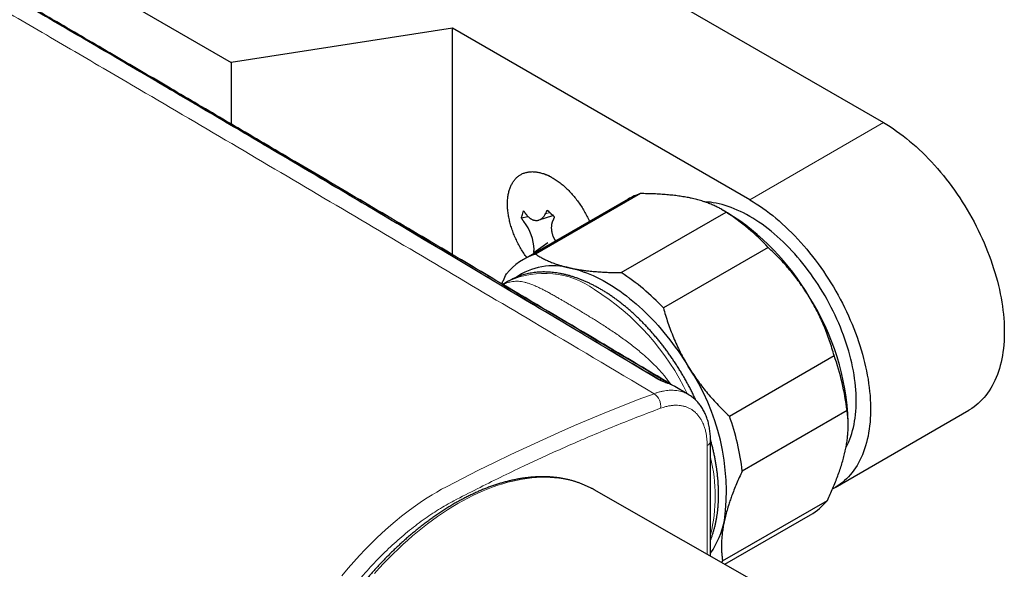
# Model space of a CAD drawing. Header units: millimetres. Extents: x 8 to 830, y 12 to 1725.
# Tile 4 of 256: x 736 to 822, y 134 to 182. Entities that reach past the tile are written whole.
import ezdxf

# ---------------------------------------------------------------- set-up
doc = ezdxf.new("R2010")
doc.units = ezdxf.units.MM

msp = doc.modelspace()

# ---------------------------------------------------------------- linework, layer by layer
at = {"color": 7, "linetype": 'Continuous', "lineweight": 30}
for p, q in [((714.587, 201.398), (754.262, 178.495)), ((770.93, 196.63), (811.499, 173.21)), ((773.669, 181.497), (754.262, 178.495)), ((799.761, 166.434), (773.669, 181.497)), ((773.669, 161.627), (773.669, 181.497)), ((754.262, 178.495), (754.262, 173.081)), ((782.222, 168.513), (781.849, 168.661)), ((790.167, 166.973), (780.975, 161.667)), ((789.091, 166.501), (779.899, 161.194)), ((781.275, 164.66), (782.483, 165.066)), ((788.49, 160.043), (797.682, 165.349)), ((797.799, 165.299), (797.291, 165.593)), ((779.724, 164.838), (780.292, 164.979)), ((780.82, 161.807), (782.045, 162.699)), ((801.378, 162.259), (792.185, 156.952)), ((778.631, 159.307), (778.101, 159.002)), ((797.978, 147.45), (807.171, 152.756)), ((794.407, 149.328), (793.183, 150.055)), ((808.301, 147.93), (799.109, 142.623)), ((807.26, 141.195), (818.998, 147.971)), ((808.404, 146.625), (808.404, 146.929)), ((796.323, 135.155), (796.323, 145.277)), ((786.106, 140.981), (785.923, 141.082)), ((813.653, 125.274), (786.106, 140.981)), ((797.387, 134.745), (806.579, 140.051)), ((797.568, 134.445), (805.09, 138.787)), ((797.387, 134.745), (797.274, 134.613))]:
    msp.add_line(p, q, dxfattribs=at)
at = {"color": 8, "linetype": 'Continuous', "lineweight": 0}
for p, q in [((799.761, 166.434), (811.499, 173.21)), ((781.833, 165.195), (782.226, 165.304)), ((782.647, 162.927), (782.837, 162.89)), ((792.613, 150.31), (792.585, 150.323)), ((796.03, 135.322), (796.03, 144.868))]:
    msp.add_line(p, q, dxfattribs=at)
at = {"color": 7, "linetype": 'Continuous', "lineweight": 30, "flags": 128}
for points in [[(811.499, 173.21), (811.789, 173.038), (812.078, 172.857), (812.367, 172.668), (812.656, 172.469), (812.943, 172.262), (813.23, 172.047), (813.515, 171.823), (813.799, 171.591), (814.081, 171.351), (814.361, 171.104), (814.639, 170.849), (814.914, 170.586), (815.187, 170.317), (815.457, 170.04), (815.725, 169.757), (815.989, 169.467), (816.25, 169.17), (816.507, 168.868), (816.76, 168.559), (817.01, 168.245), (817.256, 167.926), (817.497, 167.601), (817.733, 167.272), (817.966, 166.937), (818.193, 166.599), (818.415, 166.256), (818.632, 165.909), (818.844, 165.558), (819.05, 165.204), (819.251, 164.847), (819.446, 164.487), (819.635, 164.124), (819.817, 163.759), (819.994, 163.392), (820.164, 163.023), (820.328, 162.652), (820.485, 162.28), (820.636, 161.908), (820.78, 161.534), (820.916, 161.16), (821.046, 160.786), (821.169, 160.412), (821.284, 160.039), (821.392, 159.666), (821.493, 159.294), (821.587, 158.923), (821.672, 158.554), (821.75, 158.187), (821.821, 157.822), (821.884, 157.459), (821.939, 157.099), (821.986, 156.741), (822.026, 156.387), (822.057, 156.036), (822.081, 155.689), (822.097, 155.346), (822.105, 155.007), (822.105, 154.672), (822.097, 154.342), (822.081, 154.017), (822.057, 153.697), (822.026, 153.383), (821.986, 153.074), (821.939, 152.772), (821.884, 152.475), (821.821, 152.185), (821.75, 151.901), (821.672, 151.624), (821.587, 151.354), (821.493, 151.091), (821.392, 150.835), (821.284, 150.587), (821.169, 150.347), (821.046, 150.115), (820.916, 149.89), (820.78, 149.674), (820.636, 149.467), (820.485, 149.268), (820.328, 149.078), (820.164, 148.896), (819.994, 148.724), (819.817, 148.561), (819.635, 148.407), (819.446, 148.262), (819.251, 148.127), (819.05, 148.001), (818.998, 147.971)], [(808.208, 144.685), (808.234, 144.732), (808.345, 144.955), (808.449, 145.185), (808.546, 145.422), (808.635, 145.667), (808.717, 145.92), (808.791, 146.179), (808.857, 146.445), (808.916, 146.718), (808.967, 146.996), (809.011, 147.281), (809.046, 147.572), (809.074, 147.869), (809.094, 148.17), (809.105, 148.477), (809.109, 148.789), (809.105, 149.105), (809.094, 149.426), (809.074, 149.75), (809.046, 150.079), (809.011, 150.411), (808.967, 150.746), (808.916, 151.083), (808.857, 151.424), (808.791, 151.767), (808.717, 152.112), (808.635, 152.458), (808.546, 152.807), (808.449, 153.156), (808.345, 153.506), (808.234, 153.857), (808.115, 154.208), (807.989, 154.559), (807.857, 154.91), (807.718, 155.26), (807.571, 155.609), (807.419, 155.957), (807.26, 156.303), (807.094, 156.648), (806.922, 156.991), (806.744, 157.331), (806.561, 157.668), (806.371, 158.003), (806.176, 158.334), (805.976, 158.662), (805.77, 158.986), (805.559, 159.306), (805.343, 159.622), (805.123, 159.933), (804.898, 160.239), (804.669, 160.54), (804.435, 160.836), (804.198, 161.126), (803.957, 161.41), (803.712, 161.689), (803.464, 161.96), (803.213, 162.226), (802.958, 162.484), (802.702, 162.735), (802.442, 162.979), (802.181, 163.216), (801.917, 163.445), (801.651, 163.666), (801.384, 163.88), (801.116, 164.085), (800.846, 164.281), (800.576, 164.469), (800.305, 164.649), (800.033, 164.819), (799.761, 164.981), (799.489, 165.133), (799.218, 165.276), (798.946, 165.41), (798.676, 165.534), (798.406, 165.649), (798.138, 165.754), (797.871, 165.849), (797.605, 165.934), (797.342, 166.01), (797.08, 166.075), (796.821, 166.13), (796.564, 166.175), (796.31, 166.211), (796.058, 166.235), (795.81, 166.25), (795.806, 166.25)], [(799.761, 166.434), (800.051, 166.262), (800.34, 166.081), (800.629, 165.891), (800.918, 165.693), (801.205, 165.486), (801.492, 165.27), (801.777, 165.047), (802.061, 164.815), (802.343, 164.575), (802.623, 164.328), (802.901, 164.073), (803.176, 163.81), (803.449, 163.54), (803.719, 163.264), (803.987, 162.98), (804.251, 162.69), (804.512, 162.394), (804.769, 162.092), (805.022, 161.783), (805.272, 161.469), (805.518, 161.15), (805.759, 160.825), (805.995, 160.496), (806.228, 160.161), (806.455, 159.822), (806.677, 159.479), (806.894, 159.133), (807.106, 158.782), (807.312, 158.428), (807.513, 158.071), (807.708, 157.711), (807.897, 157.348), (808.079, 156.983), (808.256, 156.616), (808.426, 156.247), (808.59, 155.876), (808.747, 155.504), (808.898, 155.131), (809.042, 154.758), (809.179, 154.384), (809.308, 154.01), (809.431, 153.636), (809.546, 153.262), (809.655, 152.89), (809.755, 152.518), (809.849, 152.147), (809.934, 151.778), (810.012, 151.411), (810.083, 151.046), (810.146, 150.683), (810.201, 150.322), (810.248, 149.965), (810.288, 149.611), (810.319, 149.26), (810.343, 148.913), (810.359, 148.569), (810.367, 148.23), (810.367, 147.896), (810.359, 147.566), (810.343, 147.241), (810.319, 146.921), (810.288, 146.607), (810.248, 146.298), (810.201, 145.995), (810.146, 145.699), (810.083, 145.408), (810.012, 145.125), (809.934, 144.847), (809.849, 144.577), (809.755, 144.314), (809.655, 144.059), (809.546, 143.811), (809.431, 143.571), (809.308, 143.338), (809.179, 143.114), (809.042, 142.898), (808.898, 142.691), (808.747, 142.492), (808.59, 142.301), (808.426, 142.12), (808.256, 141.948), (808.079, 141.784), (807.897, 141.63), (807.708, 141.486), (807.513, 141.351), (807.312, 141.225), (807.106, 141.109), (807.043, 141.076)], [(780.152, 165.142), (780.154, 165.138), (780.16, 165.131), (780.194, 165.089), (780.228, 165.048), (780.264, 165.009), (780.292, 164.979), (780.34, 164.934), (780.4, 164.882), (780.459, 164.832), (780.478, 164.817), (780.492, 164.807), (780.507, 164.798), (780.521, 164.788), (780.537, 164.777), (780.544, 164.772), (780.547, 164.771), (780.549, 164.769), (780.55, 164.768), (780.552, 164.767), (780.558, 164.764), (780.568, 164.759), (780.587, 164.748), (780.624, 164.728), (780.663, 164.708), (780.713, 164.688), (780.761, 164.669), (780.794, 164.657), (780.81, 164.653), (780.823, 164.649), (780.845, 164.643), (780.86, 164.64), (780.881, 164.635), (780.884, 164.635), (780.885, 164.635), (780.89, 164.634), (780.915, 164.632), (780.965, 164.627), (780.993, 164.624), (781.024, 164.621), (781.039, 164.621), (781.053, 164.622), (781.064, 164.622), (781.076, 164.623), (781.087, 164.623), (781.098, 164.623), (781.104, 164.624), (781.109, 164.624), (781.114, 164.625), (781.122, 164.626), (781.13, 164.627), (781.14, 164.628), (781.145, 164.629), (781.146, 164.629), (781.146, 164.629), (781.147, 164.629), (781.147, 164.629), (781.147, 164.629), (781.147, 164.629), (781.147, 164.629), (781.147, 164.629), (781.191, 164.64), (781.22, 164.646), (781.25, 164.653), (781.282, 164.664), (781.398, 164.718), (781.455, 164.751), (781.511, 164.794), (781.539, 164.816), (781.568, 164.838), (781.595, 164.859), (781.605, 164.87), (781.629, 164.896), (781.655, 164.923), (781.682, 164.958), (781.712, 164.996), (781.748, 165.05), (781.789, 165.121), (781.833, 165.195)], [(780.871, 161.755), (780.857, 161.77), (780.83, 161.797), (780.823, 161.803), (780.821, 161.805), (780.821, 161.806), (780.82, 161.806), (780.82, 161.806), (780.82, 161.807), (780.82, 161.807), (780.82, 161.807), (780.82, 161.807), (780.82, 161.807), (780.82, 161.807), (780.82, 161.807), (780.82, 161.807), (780.82, 161.807), (780.82, 161.807), (780.82, 161.807)], [(784.025, 160.446), (784.305, 160.381), (784.587, 160.305), (784.872, 160.22), (785.158, 160.124), (785.445, 160.018), (785.734, 159.902), (786.024, 159.776), (786.315, 159.641), (786.607, 159.496), (786.899, 159.341), (787.191, 159.177), (787.483, 159.004), (787.775, 158.821), (788.067, 158.63), (788.358, 158.429), (788.648, 158.22), (788.937, 158.002), (789.225, 157.776), (789.511, 157.542), (789.795, 157.299), (790.077, 157.049), (790.357, 156.791), (790.635, 156.525), (790.91, 156.252), (791.183, 155.972), (791.452, 155.686), (791.718, 155.392), (791.98, 155.092), (792.239, 154.786), (792.494, 154.474), (792.746, 154.157), (792.992, 153.833), (793.235, 153.505), (793.473, 153.172), (793.706, 152.833), (793.934, 152.491), (794.157, 152.144), (794.375, 151.793)]]:
    msp.add_lwpolyline(points, dxfattribs=at)
at = {"color": 8, "linetype": 'Continuous', "lineweight": 0, "flags": 128}
for points in [[(791.705, 150.702), (791.729, 150.693), (791.729, 150.693)], [(763.973, 133.423), (764.53, 134.094), (765.021, 134.661), (765.52, 135.213), (766.028, 135.754), (766.543, 136.278), (767.013, 136.739), (767.489, 137.186), (768.059, 137.699), (768.635, 138.193), (769.217, 138.667), (769.803, 139.12), (770.216, 139.425), (770.63, 139.719), (771.046, 140.002), (771.463, 140.274), (771.882, 140.536), (772.302, 140.786), (772.722, 141.024), (773.142, 141.25), (774.554, 141.981), (775.966, 142.695), (777.377, 143.392), (778.787, 144.073), (780.196, 144.736), (781.598, 145.381), (782.999, 146.008), (784.399, 146.619), (785.797, 147.212), (787.194, 147.789), (788.589, 148.349), (789.983, 148.892), (791.374, 149.417), (791.374, 149.417)], [(785.923, 141.082), (785.826, 141.133), (785.5, 141.293), (785.166, 141.438), (784.824, 141.569), (784.475, 141.685), (784.119, 141.787), (783.756, 141.874), (783.387, 141.945), (783.011, 142.002), (782.629, 142.044), (782.242, 142.071), (781.848, 142.083), (781.45, 142.08), (781.046, 142.062), (780.638, 142.029), (780.226, 141.98), (779.809, 141.917), (779.388, 141.839), (778.964, 141.747), (778.536, 141.639), (778.105, 141.517), (777.672, 141.38), (777.236, 141.228), (776.798, 141.062), (776.359, 140.882), (775.917, 140.688), (775.475, 140.479), (775.032, 140.257), (774.588, 140.021), (774.143, 139.771), (773.699, 139.508), (773.255, 139.231), (772.812, 138.942), (772.369, 138.639), (771.928, 138.324), (771.488, 137.997), (771.05, 137.657), (770.615, 137.306), (770.181, 136.942), (769.751, 136.567), (769.323, 136.181), (768.899, 135.784), (768.478, 135.376), (768.061, 134.958), (767.648, 134.53), (767.24, 134.091), (766.837, 133.644)]]:
    msp.add_lwpolyline(points, dxfattribs=at)
at = {"color": 7, "linetype": 'Continuous', "lineweight": 30}
for centre, radius, start, end in [((791.793, 161.813), 5.411, 107.489, 119.95783), ((785.873, 169.376), 5.464, 224.84589, 226.95378), ((786.754, 148.524), 20.063, 43.20528, 56.9963), ((786.484, 147.107), 21.424, 30.2996, 58.11824), ((776.594, 161.915), 4.248, 1.98591, 37.74781), ((782.62, 156.473), 5.448, 107.58192, 140.61853), ((782.53, 154.816), 5.826, 75.13071, 124.85351), ((777.561, 143.217), 20.063, 43.20528, 56.9963), ((786.516, 146.137), 21.903, 2.07286, 32.53382), ((786.59, 145.39), 21.86, 6.67078, 19.69299), ((778.105, 140.853), 19.606, 352.44578, 33.91799), ((777.397, 140.084), 21.86, 6.67078, 19.69299), ((802.309, 143.573), 5.535, 300.15653, 320.48469), ((790.148, 139.752), 7.539, 325.02484, 348.70653)]:
    msp.add_arc(centre, radius, start, end, dxfattribs=at)
at = {"color": 8, "linetype": 'Continuous', "lineweight": 0}
for centre, radius, start, end in [((781.738, 152.452), 7.527, 54.30365, 114.38589), ((774.261, 139.747), 22.248, 25.67501, 57.75858), ((792, 150.394), 0.286, 74.964, 123.01492), ((791.866, 150.341), 0.389, 16.58859, 57.63287), ((790.616, 148.31), 1.342, 352.70915, 55.61918), ((795.833, 145.319), 0.491, 293.60114, 355.05992), ((782.775, 140.431), 13.966, 346.01618, 14.00808)]:
    msp.add_arc(centre, radius, start, end, dxfattribs=at)
for points, knots in [([(791.374, 149.417), (787.835, 151.518), (781.418, 155.328), (772.121, 160.839), (763.483, 165.95), (754.845, 171.046), (747.193, 175.543), (740.525, 179.446), (734.844, 182.761), (729.162, 186.062), (723.482, 189.35), (717.802, 192.621), (712.122, 195.878), (706.443, 199.122), (700.764, 202.354), (695.085, 205.576), (689.405, 208.789), (683.726, 211.994), (676.197, 216.235), (666.818, 221.505), (659.333, 225.704), (655.59, 227.804)], [0, 0, 0, 0, 0.078182, 0.141796, 0.20541, 0.269024, 0.332639, 0.374479, 0.416319, 0.458159, 0.5, 0.541824, 0.583648, 0.625472, 0.667296, 0.709121, 0.750947, 0.792772, 0.834598, 0.917299, 1, 1, 1, 1]), ([(791.705, 150.702), (788.062, 152.878), (780.775, 157.23), (770.749, 163.202), (761.625, 168.616), (754.318, 172.934), (747.918, 176.701), (742.427, 179.921), (737.159, 182.999), (730.509, 186.867), (722.471, 191.513), (712.803, 197.052), (704.731, 201.643), (696.65, 206.217), (688.559, 210.776), (678.84, 216.228), (669.112, 221.665), (662.622, 225.284), (659.378, 227.093)], [0, 0, 0, 0, 0.0833275, 0.1666564, 0.2291534, 0.2916504, 0.3333156, 0.3749807, 0.4166459, 0.453104, 0.5260205, 0.5989379, 0.6718561, 0.7083153, 0.7812361, 0.8541572, 0.9270786, 1, 1, 1, 1]), ([(660.163, 226.82), (663.028, 225.217), (668.758, 222.01), (677.349, 217.193), (685.935, 212.366), (695.211, 207.134), (703.396, 202.494), (710.493, 198.453), (715.811, 195.414), (721.124, 192.366), (726.431, 189.309), (731.731, 186.242), (737.026, 183.167), (742.316, 180.082), (747.698, 176.933), (753.172, 173.72), (760.595, 169.349), (769.863, 163.87), (780.973, 157.277), (788.374, 152.872), (792.074, 150.67)], [0, 0, 0, 0, 0.064632, 0.129265, 0.193898, 0.25853, 0.338942, 0.379148, 0.419354, 0.45956, 0.499767, 0.539973, 0.580179, 0.620386, 0.660592, 0.703018, 0.745443, 0.830295, 0.915148, 1, 1, 1, 1]), ([(778.112, 158.995), (778.141, 159.01), (778.257, 159.07), (778.455, 159.145), (778.709, 159.22), (778.959, 159.266), (779.21, 159.287), (779.465, 159.283), (779.724, 159.256), (779.989, 159.205), (780.262, 159.132), (780.512, 159.049), (780.737, 158.963), (780.935, 158.88), (781.138, 158.79), (781.371, 158.679), (781.638, 158.546), (781.943, 158.385), (782.263, 158.211), (782.599, 158.023), (782.914, 157.843), (783.203, 157.675), (783.463, 157.523), (783.731, 157.366), (784.038, 157.185), (784.387, 156.977), (784.782, 156.74), (785.19, 156.494), (785.61, 156.238), (786.012, 155.99), (786.394, 155.752), (786.784, 155.505), (787.207, 155.232), (787.662, 154.93), (788.12, 154.619), (788.578, 154.297), (789.036, 153.963), (789.491, 153.617), (789.942, 153.259), (790.434, 152.846), (790.962, 152.372), (791.456, 151.888), (791.872, 151.445), (792.189, 151.083), (792.465, 150.742), (792.677, 150.467), (792.801, 150.291), (792.848, 150.224)], [0, 0, 0, 0, 0.0083, 0.034263, 0.059607, 0.085054, 0.110548, 0.136349, 0.162191, 0.188326, 0.2145, 0.240752, 0.258203, 0.275653, 0.293155, 0.310656, 0.334245, 0.357872, 0.381769, 0.405714, 0.429757, 0.446457, 0.463156, 0.479935, 0.496714, 0.519443, 0.542223, 0.565357, 0.58854, 0.611823, 0.63096, 0.65012, 0.674092, 0.69814, 0.722225, 0.746551, 0.77091, 0.795504, 0.820129, 0.84482, 0.877827, 0.910922, 0.933213, 0.955539, 0.972473, 0.989407, 1, 1, 1, 1]), ([(792.613, 150.31), (792.579, 150.322), (792.52, 150.341), (792.415, 150.379), (792.314, 150.417), (792.207, 150.46), (792.098, 150.505), (791.991, 150.553), (791.887, 150.603), (791.79, 150.653), (791.733, 150.686), (791.705, 150.702)], [0, 0, 0, 0, 0.149283, 0.258901, 0.36851, 0.475271, 0.582014, 0.686761, 0.791488, 0.895748, 1, 1, 1, 1]), ([(792.074, 150.67), (792.146, 150.64), (792.284, 150.583), (792.413, 150.509), (792.475, 150.474)], [0, 0, 0, 0, 0.520248, 1, 1, 1, 1]), ([(791.374, 149.417), (791.457, 149.447), (791.637, 149.511), (791.909, 149.588), (792.185, 149.649), (792.451, 149.691), (792.7, 149.714), (792.938, 149.72), (793.163, 149.711), (793.393, 149.686), (793.626, 149.642), (793.858, 149.579), (794.076, 149.497), (794.258, 149.414), (794.365, 149.351), (794.406, 149.326)], [0, 0, 0, 0, 0.073177, 0.157453, 0.241958, 0.321399, 0.401032, 0.47492, 0.548962, 0.620756, 0.70504, 0.789552, 0.869001, 0.94864, 1, 1, 1, 1]), ([(793.024, 150.138), (792.979, 150.161), (792.848, 150.23), (792.706, 150.279), (792.613, 150.31)], [0, 0, 0, 0, 0.343799, 1, 1, 1, 1]), ([(791.947, 148.14), (791.282, 147.889), (789.953, 147.388), (787.952, 146.591), (786.113, 145.83), (784.439, 145.112), (782.93, 144.446), (781.421, 143.761), (779.737, 142.975), (777.878, 142.082), (775.843, 141.064), (774.261, 140.261), (773.131, 139.649), (772.455, 139.245), (771.78, 138.811), (771.101, 138.341), (770.419, 137.835), (769.735, 137.293), (769.057, 136.722), (768.393, 136.128), (767.743, 135.512), (767.109, 134.876), (766.485, 134.215), (765.866, 133.525), (765.255, 132.806), (764.651, 132.057), (764.063, 131.289), (763.496, 130.509), (762.952, 129.719), (762.43, 128.921), (761.927, 128.108), (761.438, 127.276), (760.966, 126.423), (760.511, 125.552), (760.078, 124.673), (759.674, 123.795), (759.297, 122.92), (758.947, 122.051), (758.622, 121.179), (758.318, 120.299), (758.038, 119.41), (757.783, 118.516), (757.556, 117.626), (757.359, 116.75), (757.192, 115.89), (757.053, 115.046), (756.942, 114.212), (756.857, 113.382), (756.801, 112.556), (756.773, 111.738), (756.776, 110.937), (756.808, 110.161), (756.869, 109.411), (756.957, 108.687), (757.073, 107.984), (757.219, 107.298), (757.346, 106.786), (757.434, 106.508), (757.454, 106.447)], [0, 0, 0, 0, 0.041079, 0.082159, 0.123238, 0.154083, 0.184928, 0.215702, 0.246476, 0.28786, 0.329247, 0.370631, 0.384336, 0.398053, 0.41177, 0.425476, 0.439577, 0.45369, 0.467804, 0.481905, 0.49561, 0.509327, 0.523045, 0.53675, 0.550854, 0.564971, 0.579088, 0.593192, 0.606904, 0.620627, 0.63435, 0.64806, 0.662172, 0.676296, 0.690421, 0.704532, 0.718231, 0.731942, 0.745652, 0.759351, 0.773448, 0.787558, 0.801668, 0.815765, 0.829465, 0.843177, 0.856889, 0.87059, 0.884686, 0.898795, 0.912903, 0.926999, 0.940713, 0.954439, 0.968164, 0.981878, 0.995988, 1, 1, 1, 1]), ([(796.03, 144.868), (796.028, 144.995), (796.023, 145.25), (795.988, 145.613), (795.932, 145.962), (795.854, 146.293), (795.754, 146.603), (795.633, 146.892), (795.491, 147.159), (795.329, 147.404), (795.147, 147.624), (794.948, 147.818), (794.731, 147.985), (794.496, 148.125), (794.246, 148.237), (793.982, 148.322), (793.705, 148.378), (793.416, 148.404), (793.116, 148.401), (792.807, 148.369), (792.49, 148.308), (792.203, 148.23), (792.02, 148.166), (791.947, 148.14)], [0, 0, 0, 0, 0.048275, 0.096716, 0.145212, 0.193653, 0.241928, 0.290204, 0.338644, 0.387141, 0.435581, 0.483857, 0.53213, 0.580569, 0.629063, 0.677501, 0.725775, 0.774043, 0.822477, 0.870967, 0.919401, 0.967669, 1, 1, 1, 1])]:
    msp.add_open_spline(points, degree=3, knots=knots, dxfattribs=at)
at = {"color": 7, "linetype": 'Continuous', "lineweight": 30}
for points, knots in [([(791.731, 150.695), (789.282, 152.158), (784.117, 155.243), (776.597, 159.724), (769.462, 163.969), (763.116, 167.734), (757.304, 171.173), (751.828, 174.403), (746.45, 177.566), (741.141, 180.676), (735.885, 183.743), (730.849, 186.669), (726, 189.475), (721.264, 192.203), (716.527, 194.92), (711.677, 197.692), (706.645, 200.557), (701.404, 203.53), (695.916, 206.632), (690.133, 209.891), (683.981, 213.348), (677.282, 217.102), (669.759, 221.309), (663.707, 224.688), (660.121, 226.686), (659.402, 227.087)], [0, 0, 0, 0, 0.055989, 0.118128, 0.171856, 0.218983, 0.263001, 0.304439, 0.343799, 0.385504, 0.425234, 0.463267, 0.499864, 0.535226, 0.570567, 0.60708, 0.644906, 0.684251, 0.725381, 0.768658, 0.814588, 0.863926, 0.91941, 0.983822, 1, 1, 1, 1]), ([(792.477, 150.473), (790.211, 151.819), (785.217, 154.783), (777.918, 159.112), (770.829, 163.31), (764.588, 166.998), (758.905, 170.35), (753.635, 173.451), (748.681, 176.359), (743.819, 179.205), (740.027, 181.419), (737.797, 182.716), (737.223, 183.05)], [0, 0, 0, 0, 0.1231233, 0.2712239, 0.3963828, 0.5080745, 0.6100783, 0.7049127, 0.7941885, 0.8789906, 0.9688559, 1, 1, 1, 1]), ([(624.449, 178.863), (624.772, 178.668), (625.64, 178.147), (627.046, 177.304), (628.656, 176.338), (630.24, 175.387), (631.799, 174.452), (633.332, 173.532), (634.839, 172.628), (636.344, 171.726), (637.846, 170.826), (639.343, 169.929), (640.812, 169.049), (642.253, 168.186), (643.666, 167.341), (645.05, 166.513), (646.407, 165.702), (647.736, 164.908), (649.037, 164.131), (650.31, 163.371), (651.554, 162.629), (652.749, 161.917), (653.893, 161.234), (654.99, 160.581), (656.061, 159.944), (657.108, 159.321), (658.134, 158.711), (659.138, 158.114), (660.122, 157.53), (661.079, 156.962), (662.011, 156.409), (662.918, 155.872), (663.799, 155.35), (664.654, 154.844), (665.496, 154.345), (666.324, 153.856), (667.138, 153.375), (667.923, 152.911), (668.68, 152.464), (669.409, 152.034), (670.11, 151.621), (670.782, 151.224), (671.427, 150.845), (672.043, 150.482), (672.631, 150.136), (673.19, 149.807), (673.712, 149.5), (674.198, 149.214), (674.648, 148.95), (675.073, 148.7), (675.473, 148.465), (675.96, 148.18), (676.547, 147.835), (677.253, 147.422), (677.981, 146.995), (678.732, 146.555), (679.501, 146.106), (680.287, 145.646), (681.091, 145.176), (681.917, 144.694), (682.668, 144.256), (683.338, 143.866), (683.917, 143.529), (684.489, 143.195), (685.048, 142.87), (685.592, 142.554), (686.111, 142.252), (686.606, 141.965), (687.077, 141.691), (687.536, 141.425), (687.985, 141.164), (688.447, 140.897), (688.932, 140.615), (689.45, 140.316), (689.99, 140.003), (690.554, 139.677), (691.141, 139.338), (691.738, 138.992), (692.345, 138.642), (692.959, 138.288), (693.591, 137.924), (694.238, 137.551), (694.964, 137.133), (695.773, 136.668), (696.668, 136.153), (697.589, 135.625), (698.536, 135.082), (699.509, 134.524), (700.508, 133.952), (701.375, 133.457), (702.091, 133.048), (702.638, 132.736), (703.155, 132.44), (703.643, 132.162), (704.101, 131.901), (704.53, 131.656), (704.92, 131.434), (705.272, 131.234), (705.588, 131.054), (705.879, 130.888), (706.145, 130.737), (706.386, 130.599), (706.603, 130.476), (706.803, 130.363), (706.999, 130.251), (707.205, 130.134), (707.428, 130.007), (707.667, 129.871), (707.94, 129.716), (708.248, 129.541), (708.595, 129.345), (708.964, 129.135), (709.359, 128.911), (709.779, 128.672), (710.226, 128.419), (710.697, 128.152), (711.192, 127.872), (712.215, 127.292), (713.691, 126.457), (715.62, 125.368), (717.338, 124.399), (718.916, 123.51), (720.344, 122.706), (721.764, 121.908), (723.166, 121.12), (724.551, 120.343), (725.891, 119.591), (727.185, 118.866), (728.43, 118.169), (729.648, 117.487), (730.839, 116.821), (731.85, 116.256), (732.686, 115.789), (733.355, 115.416), (734.014, 115.048), (734.671, 114.681), (735.334, 114.311), (736.055, 113.909), (736.839, 113.472), (737.687, 112.999), (738.559, 112.513), (739.462, 112.01), (740.397, 111.489), (741.363, 110.951), (742.355, 110.399), (743.373, 109.833), (744.416, 109.253), (745.485, 108.659), (746.787, 107.935), (748.323, 107.081), (750.091, 106.099), (751.882, 105.105), (753.696, 104.098), (755.532, 103.079), (757.391, 102.047), (759.038, 101.133), (760.066, 100.563), (760.466, 100.341)], [0, 0, 0, 0, 0.0072051, 0.0193548, 0.0313137, 0.043082, 0.0546595, 0.0660462, 0.0772423, 0.0882476, 0.0995724, 0.1106879, 0.121594, 0.1322908, 0.1427783, 0.1530564, 0.1631252, 0.1729847, 0.1826348, 0.1920757, 0.2013072, 0.2103293, 0.2186442, 0.226773, 0.2347157, 0.2424723, 0.2500428, 0.2575177, 0.2648018, 0.2718951, 0.2787978, 0.2855097, 0.2920309, 0.2983614, 0.3045012, 0.3107288, 0.3167471, 0.3225561, 0.3281557, 0.3335461, 0.3387271, 0.3436989, 0.3484613, 0.3530144, 0.3573583, 0.3614928, 0.365418, 0.3689273, 0.3722504, 0.3753875, 0.3783386, 0.3811107, 0.3861473, 0.3913501, 0.3967192, 0.4022546, 0.4079562, 0.4137179, 0.41964, 0.4257225, 0.4319653, 0.4362164, 0.4405204, 0.4447413, 0.4488516, 0.4528511, 0.4567398, 0.4603049, 0.4637716, 0.4671398, 0.4704096, 0.4736799, 0.4773112, 0.4811116, 0.4850812, 0.4892199, 0.4935278, 0.4980049, 0.5023811, 0.5068948, 0.5115252, 0.5162721, 0.5211355, 0.5275077, 0.5340694, 0.5408206, 0.5477613, 0.5548914, 0.562211, 0.5697201, 0.5739382, 0.5779407, 0.5817277, 0.5852991, 0.5886549, 0.5917952, 0.5947199, 0.5972115, 0.5995219, 0.6016512, 0.6035994, 0.6053665, 0.6069524, 0.6083574, 0.6097451, 0.6112541, 0.6128845, 0.6146362, 0.6165093, 0.6188726, 0.6214045, 0.6241049, 0.6269739, 0.6300682, 0.6333372, 0.636781, 0.6403996, 0.6441786, 0.6592261, 0.6727827, 0.6864538, 0.696887, 0.7073658, 0.7177412, 0.727983, 0.7380913, 0.7480659, 0.7573409, 0.7664293, 0.7753177, 0.7840059, 0.792494, 0.7974407, 0.8023168, 0.8071223, 0.8118663, 0.8166905, 0.8216439, 0.8276476, 0.8338306, 0.8401931, 0.8467349, 0.8535951, 0.8606421, 0.8678758, 0.8752963, 0.8829036, 0.8906976, 0.8986785, 0.9114027, 0.9242944, 0.9373524, 0.9505765, 0.9639669, 0.9775234, 0.9912462, 1, 1, 1, 1]), ([(780.193, 161.364), (780.151, 161.42), (780.014, 161.606), (779.801, 161.94), (779.554, 162.362), (779.331, 162.796), (779.131, 163.237), (778.957, 163.682), (778.809, 164.128), (778.689, 164.572), (778.598, 165.009), (778.536, 165.438), (778.504, 165.854), (778.502, 166.254), (778.531, 166.635), (778.589, 166.995), (778.677, 167.331), (778.793, 167.639), (778.938, 167.918), (779.109, 168.166), (779.306, 168.381), (779.526, 168.56), (779.77, 168.704), (780.033, 168.81), (780.315, 168.877), (780.614, 168.907), (780.926, 168.897), (781.25, 168.848), (781.584, 168.761), (781.924, 168.636), (782.268, 168.474), (782.614, 168.277), (782.958, 168.045), (783.299, 167.781), (783.633, 167.487), (783.959, 167.164), (784.273, 166.816), (784.573, 166.445), (784.857, 166.054), (785.123, 165.646), (785.368, 165.223), (785.561, 164.854), (785.663, 164.625), (785.699, 164.543)], [0, 0, 0, 0, 0.010893, 0.035897, 0.060902, 0.085906, 0.11091, 0.135914, 0.160919, 0.185923, 0.210927, 0.235932, 0.260936, 0.28594, 0.310945, 0.335949, 0.360953, 0.385957, 0.410962, 0.435966, 0.46097, 0.485975, 0.510979, 0.535983, 0.560987, 0.585992, 0.610996, 0.636, 0.661005, 0.686009, 0.711013, 0.736018, 0.761022, 0.786026, 0.81103, 0.836035, 0.861039, 0.886043, 0.911048, 0.936052, 0.961056, 0.98606, 1, 1, 1, 1]), ([(794.632, 166.57), (794.588, 166.579), (794.391, 166.621), (794.03, 166.688), (793.536, 166.764), (793.023, 166.828), (792.489, 166.88), (791.935, 166.921), (791.36, 166.95), (790.771, 166.968), (790.368, 166.972), (790.167, 166.973)], [0, 0, 0, 0, 0.034085, 0.153093, 0.272216, 0.39135, 0.510374, 0.63243, 0.754489, 0.877243, 1, 1, 1, 1]), ([(797.682, 165.349), (797.586, 165.412), (797.393, 165.537), (797.077, 165.715), (796.738, 165.885), (796.373, 166.045), (795.98, 166.195), (795.56, 166.333), (795.112, 166.46), (794.792, 166.533), (794.632, 166.57)], [0, 0, 0, 0, 0.122898, 0.246192, 0.369483, 0.494367, 0.619247, 0.745935, 0.87262, 1, 1, 1, 1]), ([(779.724, 164.838), (779.724, 164.838), (779.724, 164.838), (779.724, 164.838), (779.724, 164.838), (779.724, 164.838), (779.724, 164.838), (779.725, 164.838), (779.725, 164.839), (779.726, 164.844), (779.73, 164.857), (779.738, 164.889), (779.786, 165.06), (779.844, 165.241), (779.906, 165.415), (779.916, 165.444), (779.92, 165.455), (779.921, 165.457), (779.921, 165.457), (779.921, 165.457), (779.921, 165.457), (779.921, 165.457), (779.921, 165.457), (779.921, 165.457)], [0, 0, 0, 0, 0.000014, 0.0000336, 0.0000519, 0.0000896, 0.0001727, 0.0003449, 0.0010315, 0.0024086, 0.0243797, 0.0683259, 0.15623, 0.8593903, 0.9472919, 0.9912363, 0.996729, 0.9994753, 0.9998134, 0.9999031, 0.9999419, 0.9999734, 1, 1, 1, 1]), ([(779.921, 165.457), (779.921, 165.457), (779.921, 165.457), (779.921, 165.457), (779.921, 165.457), (779.921, 165.457), (779.923, 165.454), (779.928, 165.447), (779.947, 165.421), (779.976, 165.379), (780.017, 165.323), (780.057, 165.268), (780.091, 165.222), (780.12, 165.184), (780.137, 165.161), (780.148, 165.146), (780.151, 165.142), (780.152, 165.142)], [0, 0, 0, 0, 0.000071, 0.000144, 0.000232, 0.001605, 0.004351, 0.02632, 0.07026, 0.248582, 0.421843, 0.600332, 0.773454, 0.86176, 0.959706, 0.995519, 1, 1, 1, 1]), ([(781.833, 165.195), (781.847, 165.223), (781.875, 165.28), (781.918, 165.366), (781.955, 165.439), (781.981, 165.489), (781.993, 165.512), (781.997, 165.52), (781.998, 165.522), (781.998, 165.523), (781.998, 165.523), (781.998, 165.523), (781.998, 165.523), (781.998, 165.523)], [0, 0, 0, 0, 0.25666, 0.525293, 0.787958, 0.919273, 0.984923, 0.993129, 0.997231, 0.999283, 0.999856, 0.999936, 1, 1, 1, 1]), ([(782.143, 165.383), (782.15, 165.376), (782.165, 165.361), (782.188, 165.339), (782.21, 165.319), (782.23, 165.3), (782.248, 165.283), (782.266, 165.266), (782.284, 165.249), (782.303, 165.232), (782.321, 165.214), (782.34, 165.197), (782.408, 165.134), (782.499, 165.05), (782.588, 164.97), (782.622, 164.94), (782.628, 164.934), (782.631, 164.931), (782.633, 164.93), (782.633, 164.93), (782.633, 164.93), (782.633, 164.93), (782.633, 164.93)], [0, 0, 0, 0, 0.047364, 0.095297, 0.143806, 0.181286, 0.218852, 0.256506, 0.294255, 0.332103, 0.370054, 0.408113, 0.446284, 0.789127, 0.960532, 0.981954, 0.992665, 0.99802, 0.999359, 0.999844, 0.999965, 1, 1, 1, 1]), ([(779.953, 164.515), (779.953, 164.515), (779.952, 164.516), (779.951, 164.518), (779.947, 164.523), (779.941, 164.531), (779.923, 164.557), (779.893, 164.598), (779.852, 164.654), (779.799, 164.73), (779.757, 164.79), (779.729, 164.831), (779.726, 164.835), (779.725, 164.837), (779.725, 164.838), (779.724, 164.838), (779.724, 164.838)], [0, 0, 0, 0, 0.001157, 0.006206, 0.022803, 0.048068, 0.082006, 0.257794, 0.43106, 0.60942, 0.961005, 0.982975, 0.99396, 0.999452, 0.999871, 1, 1, 1, 1]), ([(782.475, 164.595), (782.474, 164.591), (782.47, 164.583), (782.461, 164.561), (782.447, 164.527), (782.43, 164.482), (782.415, 164.435), (782.398, 164.383), (782.387, 164.32), (782.372, 164.263), (782.366, 164.205), (782.356, 164.14), (782.355, 164.052), (782.347, 163.945), (782.363, 163.821), (782.369, 163.702), (782.396, 163.589), (782.416, 163.484), (782.451, 163.38), (782.478, 163.288), (782.508, 163.215), (782.53, 163.16), (782.548, 163.12), (782.563, 163.086), (782.581, 163.054), (782.601, 163.013), (782.624, 162.971), (782.639, 162.942), (782.647, 162.927)], [0, 0, 0, 0, 0.0067041, 0.0169452, 0.0471978, 0.0776986, 0.1090264, 0.1412707, 0.1823779, 0.2252427, 0.2535163, 0.2875961, 0.3455362, 0.4071933, 0.4817875, 0.5559363, 0.6147718, 0.6741154, 0.7365717, 0.79284, 0.8307521, 0.8641047, 0.8889052, 0.900836, 0.9234115, 0.9479172, 0.9725406, 1, 1, 1, 1]), ([(782.633, 164.93), (782.622, 164.907), (782.604, 164.87), (782.58, 164.82), (782.561, 164.778), (782.541, 164.738), (782.523, 164.698), (782.504, 164.658), (782.488, 164.623), (782.478, 164.602), (782.475, 164.595)], [0, 0, 0, 0, 0.202095, 0.327574, 0.450611, 0.571206, 0.689357, 0.81047, 0.931629, 1, 1, 1, 1]), ([(782.647, 162.927), (782.653, 162.916), (782.665, 162.898), (782.685, 162.865), (782.701, 162.839), (782.712, 162.822), (782.714, 162.819)], [0, 0, 0, 0, 0.2890722, 0.5157233, 0.9260533, 1, 1, 1, 1]), ([(780.82, 161.807), (780.82, 161.807), (780.82, 161.807), (780.82, 161.807), (780.82, 161.808), (780.82, 161.812), (780.821, 161.832), (780.823, 161.865), (780.826, 161.91), (780.83, 161.954), (780.833, 161.992), (780.836, 162.023), (780.838, 162.044), (780.839, 162.057), (780.839, 162.061), (780.839, 162.062)], [0, 0, 0, 0, 0.0001083, 0.0006151, 0.0026317, 0.0106881, 0.0546278, 0.2327598, 0.4062127, 0.5844921, 0.7578306, 0.8461048, 0.9514903, 0.9913356, 1, 1, 1, 1]), ([(780.975, 161.667), (781.071, 161.604), (781.263, 161.479), (781.58, 161.301), (781.917, 161.132), (782.283, 160.972), (782.676, 160.822), (783.098, 160.683), (783.545, 160.556), (783.864, 160.483), (784.025, 160.446)], [0, 0, 0, 0, 0.122973, 0.245943, 0.369582, 0.493217, 0.619668, 0.746179, 0.87262, 1, 1, 1, 1]), ([(804.981, 157.916), (804.948, 157.971), (804.796, 158.217), (804.516, 158.648), (804.127, 159.201), (803.718, 159.741), (803.287, 160.271), (802.836, 160.789), (802.365, 161.294), (801.879, 161.786), (801.545, 162.101), (801.378, 162.259)], [0, 0, 0, 0, 0.034085, 0.152699, 0.271315, 0.390844, 0.510376, 0.632431, 0.75449, 0.877243, 1, 1, 1, 1]), ([(778.014, 159.054), (778.056, 159.153), (778.181, 159.443), (778.319, 159.737), (778.409, 159.93)], [0, 0, 0, 0, 0.34174, 1, 1, 1, 1]), ([(786.63, 158.614), (786.58, 158.643), (786.436, 158.726), (786.197, 158.856), (785.913, 159.002), (785.63, 159.139), (785.346, 159.268), (785.062, 159.388), (784.779, 159.499), (784.496, 159.6), (784.214, 159.693), (783.933, 159.776), (783.654, 159.85), (783.376, 159.914), (783.099, 159.969), (782.825, 160.014), (782.553, 160.05), (782.283, 160.076), (782.016, 160.092), (781.752, 160.099), (781.491, 160.096), (781.233, 160.083), (780.979, 160.061), (780.728, 160.029), (780.482, 159.988), (780.239, 159.938), (780.001, 159.878), (779.767, 159.809), (779.538, 159.731), (779.314, 159.645), (779.094, 159.549), (778.879, 159.444), (778.725, 159.363), (778.643, 159.314), (778.63, 159.306)], [0, 0, 0, 0, 0.017682, 0.051035, 0.084398, 0.11776, 0.151118, 0.184465, 0.217795, 0.251103, 0.28438, 0.317619, 0.350809, 0.383942, 0.417008, 0.449996, 0.482897, 0.5157, 0.548397, 0.58098, 0.613441, 0.645777, 0.677983, 0.710058, 0.742005, 0.773827, 0.805529, 0.837122, 0.868614, 0.90002, 0.931353, 0.962629, 0.993866, 1, 1, 1, 1]), ([(784.025, 160.446), (784.069, 160.437), (784.227, 160.404), (784.506, 160.35), (784.87, 160.289), (785.245, 160.236), (785.677, 160.183), (786.168, 160.136), (786.677, 160.099), (787.153, 160.073), (787.591, 160.057), (788.036, 160.046), (788.338, 160.044), (788.49, 160.043)], [0, 0, 0, 0, 0.034084, 0.123051, 0.212019, 0.30138, 0.390741, 0.511435, 0.632336, 0.724114, 0.815893, 0.907946, 1, 1, 1, 1]), ([(795.044, 148.837), (795.018, 148.892), (794.94, 149.064), (794.801, 149.351), (794.629, 149.696), (794.451, 150.039), (794.267, 150.379), (794.079, 150.717), (793.885, 151.052), (793.686, 151.384), (793.482, 151.713), (793.273, 152.038), (793.06, 152.359), (792.842, 152.676), (792.62, 152.99), (792.393, 153.298), (792.162, 153.603), (791.927, 153.902), (791.689, 154.197), (791.447, 154.487), (791.201, 154.771), (790.952, 155.05), (790.699, 155.323), (790.444, 155.59), (790.185, 155.851), (789.924, 156.106), (789.66, 156.354), (789.394, 156.596), (789.125, 156.831), (788.854, 157.059), (788.581, 157.28), (788.306, 157.494), (788.03, 157.701), (787.752, 157.9), (787.473, 158.091), (787.192, 158.274), (786.911, 158.45), (786.724, 158.56), (786.63, 158.614)], [0, 0, 0, 0, 0.013391, 0.041511, 0.069628, 0.097742, 0.125854, 0.153965, 0.182075, 0.210186, 0.238298, 0.266411, 0.294527, 0.322646, 0.350769, 0.378896, 0.407029, 0.435169, 0.463315, 0.491469, 0.519632, 0.547803, 0.575985, 0.604177, 0.63238, 0.660596, 0.688823, 0.717063, 0.745316, 0.773583, 0.801863, 0.830157, 0.858464, 0.886785, 0.915118, 0.943463, 0.971818, 1, 1, 1, 1]), ([(807.171, 152.756), (807.109, 152.975), (806.984, 153.413), (806.772, 154.067), (806.539, 154.717), (806.282, 155.367), (805.998, 156.015), (805.687, 156.659), (805.35, 157.295), (805.104, 157.709), (804.981, 157.916)], [0, 0, 0, 0, 0.122973, 0.245942, 0.369581, 0.493217, 0.619375, 0.745529, 0.872765, 1, 1, 1, 1]), ([(792.185, 156.952), (792.248, 156.734), (792.372, 156.296), (792.584, 155.642), (792.817, 154.992), (793.074, 154.342), (793.358, 153.694), (793.669, 153.05), (794.006, 152.414), (794.252, 152), (794.375, 151.793)], [0, 0, 0, 0, 0.122973, 0.245942, 0.369581, 0.493217, 0.619375, 0.745529, 0.872765, 1, 1, 1, 1]), ([(794.375, 151.793), (794.409, 151.738), (794.56, 151.492), (794.841, 151.061), (795.229, 150.508), (795.638, 149.968), (796.069, 149.438), (796.521, 148.92), (796.991, 148.415), (797.477, 147.923), (797.811, 147.608), (797.978, 147.45)], [0, 0, 0, 0, 0.034085, 0.152699, 0.271315, 0.390844, 0.510376, 0.632431, 0.75449, 0.877243, 1, 1, 1, 1]), ([(792.585, 150.323), (792.585, 150.323), (792.571, 150.327), (792.538, 150.338), (792.486, 150.356), (792.426, 150.378), (792.36, 150.402), (792.291, 150.429), (792.218, 150.458), (792.143, 150.489), (792.069, 150.521), (791.996, 150.554), (791.925, 150.588), (791.858, 150.622), (791.797, 150.655), (791.753, 150.679), (791.733, 150.691), (791.73, 150.693)], [0, 0, 0, 0, 0.003764, 0.076347, 0.151224, 0.227491, 0.304712, 0.382649, 0.459957, 0.537221, 0.613833, 0.689398, 0.764864, 0.838647, 0.911855, 0.984657, 1, 1, 1, 1]), ([(792.824, 150.233), (792.78, 150.267), (792.69, 150.337), (792.573, 150.417), (792.498, 150.46), (792.474, 150.474)], [0, 0, 0, 0, 0.390102, 0.803856, 1, 1, 1, 1]), ([(793.018, 150.145), (792.975, 150.166), (792.883, 150.212), (792.739, 150.271), (792.635, 150.306), (792.586, 150.322)], [0, 0, 0, 0, 0.30438, 0.66582, 1, 1, 1, 1]), ([(793.182, 150.053), (793.17, 150.06), (793.121, 150.093), (793.066, 150.118), (793.024, 150.138)], [0, 0, 0, 0, 0.225396, 1, 1, 1, 1]), ([(796.322, 145.276), (796.322, 145.347), (796.321, 145.5), (796.31, 145.729), (796.291, 145.966), (796.264, 146.2), (796.229, 146.429), (796.185, 146.651), (796.134, 146.868), (796.075, 147.078), (796.008, 147.284), (795.933, 147.484), (795.85, 147.678), (795.759, 147.864), (795.662, 148.041), (795.559, 148.21), (795.448, 148.371), (795.33, 148.526), (795.206, 148.672), (795.076, 148.809), (794.939, 148.938), (794.798, 149.059), (794.651, 149.17), (794.52, 149.26), (794.437, 149.309), (794.406, 149.327)], [0, 0, 0, 0, 0.040474, 0.086947, 0.133584, 0.180266, 0.226829, 0.273352, 0.318787, 0.364503, 0.410349, 0.456121, 0.501625, 0.546686, 0.591013, 0.634403, 0.678204, 0.721613, 0.764653, 0.807362, 0.849789, 0.891986, 0.933832, 0.975656, 1, 1, 1, 1]), ([(808.147, 144.399), (808.181, 144.561), (808.248, 144.888), (808.321, 145.36), (808.372, 145.821), (808.401, 146.269), (808.407, 146.706), (808.393, 147.129), (808.359, 147.539), (808.32, 147.799), (808.301, 147.93)], [0, 0, 0, 0, 0.122488, 0.245238, 0.368757, 0.492521, 0.618889, 0.745475, 0.872652, 1, 1, 1, 1]), ([(796.323, 136.569), (796.352, 136.644), (796.416, 136.804), (796.504, 137.058), (796.589, 137.327), (796.666, 137.603), (796.736, 137.885), (796.799, 138.172), (796.854, 138.465), (796.902, 138.763), (796.943, 139.066), (796.975, 139.374), (797, 139.687), (797.018, 140.004), (797.028, 140.324), (797.031, 140.649), (797.026, 140.978), (797.014, 141.309), (796.994, 141.644), (796.967, 141.982), (796.933, 142.322), (796.891, 142.665), (796.842, 143.01), (796.786, 143.358), (796.723, 143.706), (796.652, 144.057), (796.575, 144.409), (796.491, 144.762), (796.406, 145.092), (796.347, 145.304), (796.321, 145.398)], [0, 0, 0, 0, 0.031481, 0.067202, 0.10302, 0.138926, 0.174908, 0.210957, 0.247062, 0.283214, 0.319403, 0.355621, 0.391862, 0.428117, 0.464382, 0.500651, 0.536919, 0.573182, 0.609438, 0.645683, 0.681916, 0.718137, 0.754343, 0.790534, 0.82671, 0.86287, 0.899015, 0.935145, 0.97126, 1, 1, 1, 1]), ([(806.579, 140.051), (806.663, 140.232), (806.832, 140.594), (807.067, 141.133), (807.288, 141.668), (807.493, 142.201), (807.681, 142.729), (807.85, 143.254), (807.997, 143.769), (808.092, 144.149), (808.138, 144.356), (808.147, 144.399)], [0, 0, 0, 0, 0.119246, 0.238489, 0.358338, 0.478183, 0.600299, 0.722411, 0.845493, 0.968574, 1, 1, 1, 1]), ([(799.109, 142.623), (799.022, 142.436), (798.848, 142.063), (798.607, 141.508), (798.38, 140.956), (798.188, 140.454), (798.027, 139.999), (797.878, 139.547), (797.732, 139.056), (797.618, 138.618), (797.56, 138.361), (797.541, 138.276)], [0, 0, 0, 0, 0.1228968, 0.2459394, 0.3694786, 0.493211, 0.5877915, 0.6823709, 0.8090544, 0.9362876, 1, 1, 1, 1]), ([(785.914, 141.085), (785.892, 141.098), (785.785, 141.157), (785.588, 141.254), (785.326, 141.375), (785.058, 141.487), (784.785, 141.59), (784.509, 141.684), (784.228, 141.77), (783.942, 141.846), (783.653, 141.913), (783.359, 141.971), (783.062, 142.02), (782.761, 142.06), (782.456, 142.091), (782.147, 142.112), (781.835, 142.125), (781.52, 142.128), (781.202, 142.121), (780.881, 142.106), (780.557, 142.081), (780.23, 142.047), (779.9, 142.004), (779.568, 141.951), (779.234, 141.889), (778.898, 141.818), (778.56, 141.738), (778.22, 141.649), (777.878, 141.551), (777.535, 141.443), (777.191, 141.327), (776.845, 141.202), (776.498, 141.068), (776.15, 140.925), (775.802, 140.773), (775.453, 140.613), (775.103, 140.444), (774.753, 140.267), (774.403, 140.081), (774.117, 139.922), (773.948, 139.825), (773.895, 139.795)], [0, 0, 0, 0, 0.007053, 0.033208, 0.059366, 0.085533, 0.11171, 0.137903, 0.164115, 0.190347, 0.216604, 0.242887, 0.269198, 0.295537, 0.321906, 0.348306, 0.374735, 0.401194, 0.427682, 0.454197, 0.480739, 0.507305, 0.533895, 0.560507, 0.587138, 0.613787, 0.640453, 0.667133, 0.693825, 0.720528, 0.747241, 0.773962, 0.80069, 0.827423, 0.85416, 0.880901, 0.907644, 0.934389, 0.961134, 0.987879, 1, 1, 1, 1]), ([(773.895, 139.795), (773.833, 139.759), (773.655, 139.656), (773.361, 139.478), (773.011, 139.26), (772.663, 139.033), (772.315, 138.799), (771.968, 138.557), (771.622, 138.307), (771.277, 138.05), (770.933, 137.785), (770.59, 137.513), (770.25, 137.234), (769.911, 136.948), (769.573, 136.655), (769.238, 136.355), (768.905, 136.048), (768.573, 135.734), (768.245, 135.415), (767.918, 135.088), (767.595, 134.756), (767.274, 134.418), (766.956, 134.073), (766.641, 133.723), (766.329, 133.368), (766.021, 133.007), (765.715, 132.64), (765.414, 132.269), (765.115, 131.892), (764.821, 131.511), (764.531, 131.124), (764.244, 130.734), (763.962, 130.339), (763.684, 129.94), (763.41, 129.536), (763.141, 129.129), (762.876, 128.718), (762.616, 128.304), (762.36, 127.886), (762.11, 127.465), (761.864, 127.041), (761.624, 126.615), (761.389, 126.185), (761.159, 125.753), (760.934, 125.319), (760.715, 124.883), (760.502, 124.444), (760.294, 124.004), (760.091, 123.562), (759.895, 123.119), (759.705, 122.675), (759.52, 122.23), (759.342, 121.783), (759.17, 121.336), (759.003, 120.889), (758.844, 120.441), (758.69, 119.993), (758.543, 119.545), (758.403, 119.098), (758.269, 118.651), (758.141, 118.204), (758.02, 117.758), (757.906, 117.313), (757.799, 116.87), (757.698, 116.427), (757.605, 115.986), (757.518, 115.547), (757.438, 115.11), (757.365, 114.675), (757.299, 114.242), (757.24, 113.811), (757.188, 113.383), (757.144, 112.958), (757.106, 112.535), (757.075, 112.116), (757.052, 111.7), (757.036, 111.288), (757.027, 110.879), (757.025, 110.474), (757.031, 110.073), (757.043, 109.676), (757.063, 109.283), (757.09, 108.895), (757.125, 108.511), (757.166, 108.132), (757.215, 107.759), (757.271, 107.39), (757.334, 107.026), (757.404, 106.668), (757.481, 106.316), (757.566, 105.969), (757.657, 105.629), (757.756, 105.294), (757.861, 104.966), (757.974, 104.644), (758.093, 104.328), (758.219, 104.019), (758.352, 103.717), (758.492, 103.422), (758.639, 103.134), (758.791, 102.854), (758.951, 102.58), (759.117, 102.314), (759.289, 102.056), (759.467, 101.805), (759.652, 101.562), (759.843, 101.327), (760.039, 101.1), (760.242, 100.882), (760.45, 100.671), (760.664, 100.468), (760.884, 100.274), (761.109, 100.089), (761.339, 99.911), (761.575, 99.743), (761.771, 99.611), (761.89, 99.538), (761.927, 99.516)], [0, 0, 0, 0, 0.004643, 0.013448, 0.022252, 0.031055, 0.039857, 0.048659, 0.05746, 0.06626, 0.075059, 0.083857, 0.092655, 0.101451, 0.110246, 0.11904, 0.127834, 0.136626, 0.145418, 0.154209, 0.162998, 0.171787, 0.180576, 0.189363, 0.19815, 0.206936, 0.215721, 0.224506, 0.23329, 0.242074, 0.250857, 0.25964, 0.268423, 0.277205, 0.285986, 0.294768, 0.303549, 0.31233, 0.321111, 0.329892, 0.338673, 0.347454, 0.356235, 0.365016, 0.373797, 0.382579, 0.39136, 0.400142, 0.408924, 0.417707, 0.426489, 0.435273, 0.444057, 0.452841, 0.461626, 0.470411, 0.479198, 0.487985, 0.496772, 0.505561, 0.51435, 0.52314, 0.531931, 0.540723, 0.549516, 0.55831, 0.567105, 0.5759, 0.584697, 0.593495, 0.602294, 0.611094, 0.619895, 0.628697, 0.6375, 0.646304, 0.655109, 0.663915, 0.672721, 0.681528, 0.690335, 0.699143, 0.707951, 0.716759, 0.725566, 0.734373, 0.743178, 0.751983, 0.760786, 0.769587, 0.778385, 0.78718, 0.795972, 0.80476, 0.813543, 0.822322, 0.831094, 0.83986, 0.848619, 0.85737, 0.866113, 0.874847, 0.883573, 0.892288, 0.900994, 0.90969, 0.918376, 0.927052, 0.935717, 0.944374, 0.953021, 0.961661, 0.970293, 0.978918, 0.987538, 0.996153, 1, 1, 1, 1]), ([(797.541, 138.276), (797.532, 138.233), (797.488, 138.032), (797.422, 137.679), (797.356, 137.223), (797.31, 136.779), (797.286, 136.347), (797.281, 135.926), (797.297, 135.518), (797.331, 135.122), (797.368, 134.87), (797.387, 134.745)], [0, 0, 0, 0, 0.031426, 0.150353, 0.269282, 0.389133, 0.508986, 0.631385, 0.753788, 0.876892, 1, 1, 1, 1])]:
    msp.add_open_spline(points, degree=3, knots=knots, dxfattribs=at)

doc.saveas('drawing.dxf')
